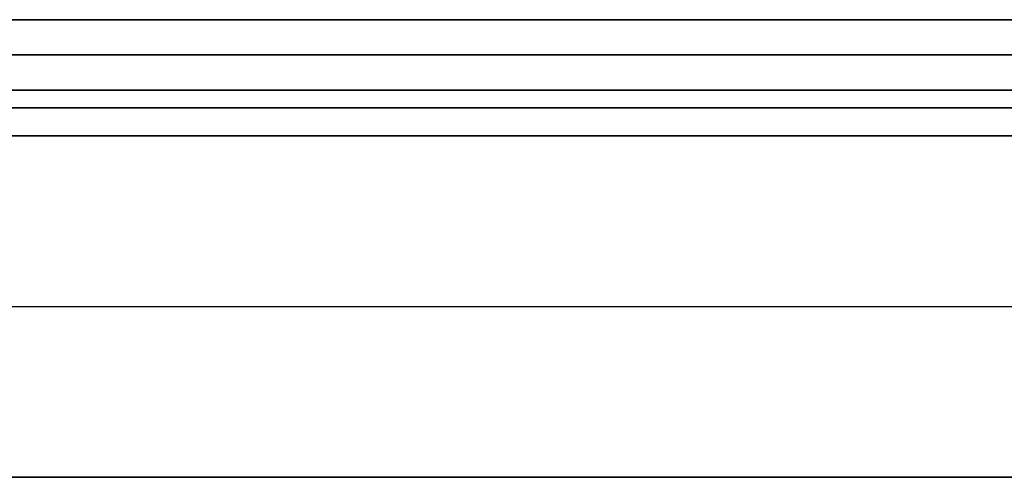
# Model space of a CAD drawing. Header units: millimetres. Extents: x -141 to 141, y -122 to 30.
# Tile 18 of 26: x -41 to -13, y 17 to 30. Entities that reach past the tile are written whole.
import ezdxf

# ---------------------------------------------------------------- set-up
doc = ezdxf.new("R2010")
doc.units = ezdxf.units.MM
doc.layers.add('Layer 01', color=7, linetype='Continuous')

msp = doc.modelspace()

# ---------------------------------------------------------------- linework, layer by layer
at = {"layer": 'Layer 01', "color": 254, "true_color": 0xcad1ee}
for p, q in [((-133.95, 29), (133.95, 29)), ((-133.95, 27.5), (133.95, 27.5)), ((-134.043, 21.85, 275.25), (134.043, 21.85, 275.25)), ((-134.043, 21.85, 273.75), (134.043, 21.85, 273.75)), ((-134.043, 21.85, -275.25), (134.043, 21.85, -275.25)), ((-134.043, 21.85, -273.75), (134.043, 21.85, -273.75)), ((-134.043, 17, 274.5), (134.043, 17, 274.5)), ((-134.043, 17, -274.5), (134.043, 17, -274.5))]:
    msp.add_line(p, q, dxfattribs=at)
at = {"layer": 'Layer 01', "color": 250, "true_color": 0x313434}
for points in [[(139, 30, 278), (-139, 30, 278)], [(-139, 30, -278), (139, 30, -278)], [(139, 28, 280), (-139, 28, 280)], [(-139, 28, -280), (139, 28, -280)]]:
    msp.add_open_spline(points, degree=1, dxfattribs=at)
at = {"layer": 'Layer 01', "color": 254, "true_color": 0xcad1ee}
for points in [[(-133.95, 29, -272.95), (133.95, 29, -272.95)], [(133.95, 29, 272.95), (-133.95, 29, 272.95)], [(-133.95, 27.5, -272.95), (133.95, 27.5, -272.95)], [(133.95, 27.5, 272.95), (-133.95, 27.5, 272.95)], [(-134.043, 26.7, 275.25), (134.043, 26.7, 275.25)], [(-134.043, 26.7, 273.75), (134.043, 26.7, 273.75)], [(134.043, 26.7, -275.25), (-134.043, 26.7, -275.25)], [(134.043, 26.7, -273.75), (-134.043, 26.7, -273.75)], [(-134.043, 17, 275.25), (134.043, 17, 275.25)], [(-134.043, 17, 273.75), (134.043, 17, 273.75)], [(134.043, 17, -275.25), (-134.043, 17, -275.25)], [(134.043, 17, -273.75), (-134.043, 17, -273.75)]]:
    msp.add_open_spline(points, degree=1, dxfattribs=at)

doc.saveas('drawing.dxf')
